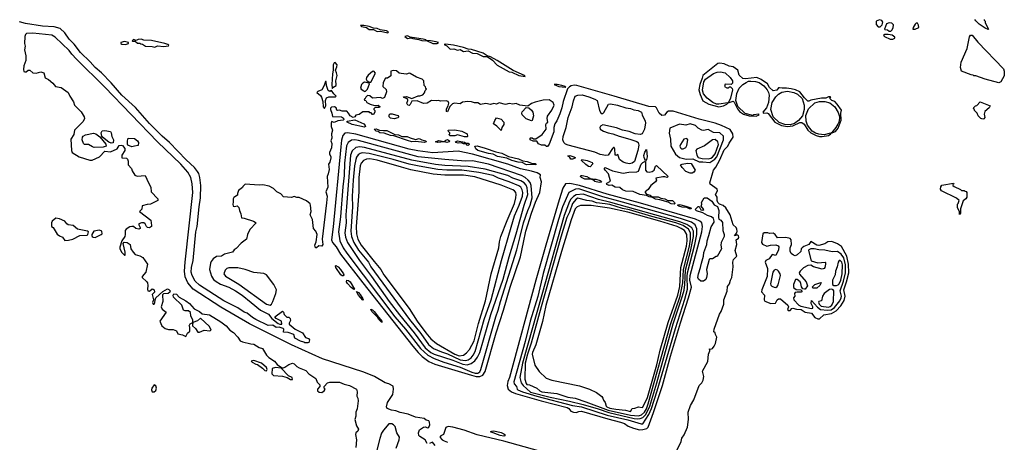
# Model space of a CAD drawing. Extents: x 2535812 to 2752880, y 540738 to 728399.
# Tile 129 of 213: x 2652849 to 2663885, y 598749 to 603481. Entities that reach past the tile are written whole.
import ezdxf

# ---------------------------------------------------------------- set-up
doc = ezdxf.new("R2010")
doc.units = 0

msp = doc.modelspace()

# ---------------------------------------------------------------- linework, layer by layer
at = {"layer": '0CON20XD'}
for points in [[(2662495, 603402), (2662518, 603425), (2662523, 603455), (2662514, 603474), (2662485, 603480), (2662450, 603465), (2662448, 603428), (2662473, 603403), (2662495, 603402)], [(2663705, 603370), (2663670, 603385), (2663605, 603433), (2663565, 603468), (2663554, 603485)], [(2663660, 603485), (2663660, 603475), (2663670, 603465), (2663670, 603445), (2663710, 603375), (2663705, 603370)], [(2656758, 602448), (2656695, 602450), (2656655, 602421), (2656615, 602412), (2656605, 602392), (2656585, 602387), (2656555, 602403), (2656536, 602436), (2656515, 602457), (2656465, 602457), (2656435, 602468), (2656413, 602463), (2656405, 602470), (2656396, 602496), (2656376, 602506), (2656345, 602502), (2656331, 602489), (2656331, 602475), (2656349, 602435), (2656356, 602396), (2656455, 602392), (2656477, 602377), (2656481, 602365), (2656473, 602355), (2656415, 602347), (2656375, 602331), (2656345, 602340), (2656339, 602325), (2656341, 602285), (2656354, 602244), (2656343, 602205), (2656349, 602155), (2656337, 602125), (2656347, 602095), (2656345, 602045), (2656321, 601995), (2656321, 601975), (2656335, 601951), (2656338, 601935), (2656325, 601885), (2656310, 601865), (2656318, 601805), (2656308, 601755), (2656296, 601725), (2656302, 601605), (2656279, 601555), (2656296, 601506), (2656289, 601431), (2656241, 601025), (2656245, 600963), (2656235, 600947), (2656201, 600949), (2656175, 600928), (2656165, 600927), (2656156, 600955), (2656173, 600995), (2656182, 601075), (2656167, 601115), (2656144, 601144), (2656131, 601245), (2656104, 601295), (2656116, 601335), (2656110, 601405), (2656105, 601418), (2656064, 601454), (2655982, 601492), (2655955, 601490), (2655925, 601500), (2655895, 601492), (2655805, 601498), (2655775, 601530), (2655732, 601555), (2655695, 601591), (2655645, 601618), (2655576, 601634), (2655535, 601630), (2655375, 601640), (2655350, 601615), (2655346, 601604), (2655302, 601568), (2655292, 601535), (2655290, 601515), (2655251, 601489), (2655242, 601475), (2655243, 601437), (2655237, 601415), (2655242, 601395), (2655255, 601390), (2655285, 601398), (2655305, 601380), (2655312, 601345), (2655329, 601309), (2655334, 601264), (2655365, 601260), (2655470, 601225), (2655500, 601205), (2655429, 601131), (2655402, 601075), (2655392, 601025), (2655331, 600979), (2655275, 600920), (2655254, 600906), (2655233, 600877), (2655145, 600857), (2655110, 600835), (2655055, 600828), (2655018, 600802), (2654995, 600775), (2654986, 600755), (2654976, 600684), (2654999, 600609), (2655023, 600573), (2655050, 600550), (2655100, 600520), (2655195, 600486), (2655266, 600445), (2655344, 600395), (2655445, 600315), (2655548, 600228), (2655638, 600185), (2655676, 600135), (2655745, 600081), (2655765, 600073), (2655788, 600072), (2655782, 600105), (2655724, 600134), (2655709, 600155), (2655795, 600218), (2655806, 600206), (2655815, 600180), (2655845, 600150), (2655865, 600150), (2655882, 600135), (2655886, 600114), (2655868, 600082), (2655871, 600071), (2655936, 600016), (2656018, 599975), (2656052, 599922), (2656085, 599910), (2656097, 599897), (2656088, 599865), (2656078, 599862), (2656045, 599863), (2656032, 599872), (2655995, 599881), (2655934, 599915), (2655920, 599955), (2655859, 599979), (2655805, 599984), (2655810, 600015), (2655804, 600024), (2655758, 600038), (2655725, 600033), (2655685, 600059), (2655635, 600057), (2655495, 600125), (2655460, 600145), (2655398, 600195), (2655365, 600206), (2655295, 600255), (2655137, 600335), (2654865, 600508), (2654816, 600555), (2654784, 600615), (2654771, 600655), (2654774, 600705), (2654793, 600785), (2654822, 601105), (2654837, 601165), (2654862, 601385), (2654876, 601485), (2654881, 601625), (2654869, 601715), (2654858, 601758), (2654843, 601783), (2654808, 601828), (2654715, 601911), (2654528, 602105), (2654445, 602177), (2654305, 602318), (2654148, 602498), (2653994, 602635), (2653875, 602775), (2653765, 602885), (2653695, 602945), (2653640, 603010), (2653530, 603115), (2653458, 603208), (2653405, 603265), (2653355, 603335), (2653301, 603381), (2653235, 603401), (2653105, 603410), (2652915, 603438), (2652845, 603459)], [(2656975, 603333), (2656981, 603345), (2656962, 603355), (2656889, 603369), (2656855, 603382), (2656816, 603386), (2656767, 603405), (2656705, 603415), (2656670, 603415), (2656682, 603405), (2656735, 603393), (2656765, 603372), (2656815, 603372), (2656855, 603350), (2656895, 603354), (2656975, 603333)], [(2662595, 603352), (2662615, 603353), (2662626, 603364), (2662638, 603392), (2662642, 603425), (2662624, 603444), (2662594, 603446), (2662566, 603434), (2662542, 603375), (2662545, 603370), (2662575, 603368), (2662595, 603352)], [(2662885, 603375), (2662926, 603395), (2662925, 603420), (2662912, 603442), (2662898, 603442), (2662887, 603433), (2662863, 603395), (2662860, 603375), (2662885, 603375)], [(2657416, 598736), (2657395, 598777), (2657333, 598813), (2657324, 598825), (2657318, 598855), (2657330, 598890), (2657375, 598917), (2657395, 598921), (2657425, 598910), (2657435, 598917), (2657447, 598945), (2657444, 598975), (2657435, 598990), (2657405, 598997), (2657384, 599015), (2657285, 599032), (2657205, 599063), (2657113, 599083), (2657065, 599101), (2657015, 599107), (2656967, 599127), (2656962, 599145), (2656972, 599195), (2657031, 599285), (2657040, 599345), (2657035, 599378), (2656985, 599405), (2656944, 599415), (2656827, 599487), (2656705, 599536), (2656581, 599575), (2656242, 599682), (2655895, 599839), (2655424, 600074), (2655103, 600263), (2654793, 600463), (2654733, 600533), (2654703, 600603), (2654696, 600665), (2654702, 600765), (2654789, 601545), (2654783, 601645), (2654767, 601715), (2654735, 601775), (2654655, 601865), (2654395, 602115), (2653805, 602725), (2653485, 603038), (2653433, 603095), (2653405, 603135), (2653245, 603285), (2653208, 603308), (2652995, 603329), (2652925, 603328), (2652913, 603317), (2652907, 603295), (2652902, 603215), (2652910, 603185), (2652903, 603145), (2652918, 603078), (2652916, 603025), (2652895, 602965), (2652891, 602925), (2652895, 602903), (2652905, 602897), (2652921, 602899), (2652945, 602916), (2652964, 602916), (2652997, 602887), (2653035, 602884), (2653085, 602898), (2653118, 602885), (2653135, 602830), (2653172, 602812), (2653220, 602770), (2653250, 602735), (2653313, 602723), (2653394, 602665), (2653411, 602625), (2653452, 602562), (2653464, 602526), (2653538, 602448), (2653573, 602395), (2653574, 602375), (2653560, 602340), (2653465, 602245), (2653457, 602195), (2653423, 602145), (2653428, 602015), (2653436, 601995), (2653515, 601946), (2653635, 601910), (2653662, 601908), (2653744, 601946), (2653805, 602008), (2653865, 602002), (2653943, 602037), (2653965, 602072), (2653985, 602077), (2654002, 602072), (2654028, 602038), (2654029, 602015), (2653993, 601965), (2653993, 601935), (2654045, 601929), (2654059, 601919), (2654066, 601896), (2654066, 601856), (2654101, 601815), (2654109, 601789), (2654139, 601739), (2654165, 601731), (2654255, 601737), (2654293, 601653), (2654317, 601607), (2654322, 601552), (2654396, 601475), (2654396, 601455), (2654316, 601414), (2654278, 601412), (2654223, 601397), (2654219, 601361), (2654192, 601335), (2654317, 601237), (2654328, 601178), (2654325, 601167), (2654305, 601152), (2654283, 601153), (2654270, 601165), (2654256, 601196), (2654240, 601205), (2654215, 601206), (2654186, 601194), (2654184, 601185), (2654199, 601155), (2654198, 601145), (2654185, 601136), (2654152, 601142), (2654126, 601166), (2654105, 601166), (2654085, 601162), (2654044, 601136), (2654031, 601119), (2654033, 601075), (2654028, 601052), (2653994, 601005), (2653971, 600935), (2653973, 600915), (2653992, 600875), (2654022, 600845), (2654030, 600845), (2654033, 600877), (2654008, 600975), (2654021, 600989), (2654055, 600988), (2654088, 600965), (2654094, 600915), (2654120, 600880), (2654145, 600851), (2654195, 600838), (2654229, 600819), (2654282, 600745), (2654262, 600655), (2654220, 600605), (2654223, 600595), (2654271, 600551), (2654280, 600535), (2654286, 600504), (2654281, 600465), (2654287, 600447), (2654305, 600440), (2654335, 600466), (2654345, 600465), (2654358, 600455), (2654359, 600431), (2654332, 600405), (2654350, 600345), (2654339, 600315), (2654345, 600294), (2654355, 600294), (2654365, 600312), (2654366, 600345), (2654374, 600366), (2654455, 600439), (2654505, 600467), (2654520, 600460), (2654534, 600445), (2654530, 600430), (2654513, 600415), (2654460, 600410), (2654450, 600400), (2654452, 600325), (2654436, 600265), (2654445, 600238), (2654490, 600205), (2654420, 600105), (2654444, 600054), (2654480, 600025), (2654515, 600014), (2654568, 600012), (2654606, 599996), (2654622, 599962), (2654672, 599952), (2654710, 599935), (2654730, 599970), (2654757, 599995), (2654757, 600037), (2654748, 600055), (2654760, 600075), (2654790, 600090), (2654790, 600115), (2654769, 600165), (2654762, 600202), (2654742, 600222), (2654702, 600222), (2654685, 600230), (2654666, 600285), (2654574, 600375), (2654569, 600395), (2654575, 600412), (2654606, 600406), (2654635, 600376), (2654713, 600335), (2654754, 600304), (2654803, 600245), (2654865, 600213), (2654896, 600186), (2654975, 600178), (2655105, 600099), (2655164, 600055), (2655205, 600006), (2655247, 599977), (2655295, 599928), (2655320, 599885), (2655345, 599873), (2655439, 599851), (2655475, 599849), (2655535, 599810), (2655569, 599799), (2655617, 599725), (2655640, 599700), (2655705, 599658), (2655735, 599622), (2655795, 599580), (2655821, 599589), (2655865, 599622), (2655905, 599637), (2655925, 599628), (2655955, 599598), (2655982, 599582), (2656055, 599552), (2656088, 599515), (2656168, 599465), (2656183, 599423), (2656212, 599392), (2656212, 599375), (2656187, 599343), (2656187, 599325), (2656205, 599309), (2656235, 599307), (2656263, 599325), (2656272, 599345), (2656262, 599355), (2656260, 599375), (2656298, 599415), (2656325, 599423), (2656435, 599422), (2656485, 599401), (2656545, 599386), (2656623, 599345), (2656631, 599315), (2656629, 599265), (2656639, 599245), (2656642, 599215), (2656632, 599125), (2656616, 599085), (2656618, 599042), (2656604, 599005), (2656624, 598934), (2656637, 598915), (2656647, 598895), (2656638, 598875), (2656618, 598855), (2656614, 598835), (2656626, 598775), (2656615, 598690)], [(2654365, 603174), (2654395, 603188), (2654465, 603182), (2654515, 603190), (2654520, 603195), (2654510, 603205), (2654475, 603216), (2654327, 603247), (2654241, 603251), (2654212, 603262), (2654175, 603260), (2654155, 603250), (2654125, 603258), (2654110, 603245), (2654115, 603240), (2654145, 603240), (2654168, 603218), (2654195, 603218), (2654205, 603210), (2654227, 603207), (2654260, 603185), (2654335, 603183), (2654365, 603174)], [(2657525, 603213), (2657542, 603225), (2657517, 603235), (2657454, 603246), (2657408, 603248), (2657402, 603255), (2657370, 603265), (2657226, 603286), (2657195, 603299), (2657167, 603295), (2657195, 603271), (2657235, 603280), (2657255, 603270), (2657321, 603261), (2657355, 603248), (2657415, 603244), (2657478, 603215), (2657525, 603213)], [(2662635, 603264), (2662658, 603275), (2662660, 603285), (2662627, 603307), (2662585, 603317), (2662545, 603317), (2662530, 603305), (2662542, 603292), (2662605, 603264), (2662635, 603264)], [(2663825, 602774), (2663670, 602815), (2663565, 602852), (2663545, 602854), (2663535, 602862), (2663515, 602863), (2663404, 602904), (2663396, 602946), (2663403, 603005), (2663470, 603160), (2663495, 603290), (2663505, 603308), (2663525, 603307), (2663589, 603229), (2663875, 602932), (2663885, 602905), (2663885, 602853), (2663845, 602787), (2663825, 602774)], [(2654035, 603204), (2654070, 603215), (2654067, 603227), (2654025, 603238), (2653982, 603225), (2653982, 603215), (2653995, 603208), (2654035, 603204)], [(2658515, 602844), (2658508, 602855), (2658382, 602912), (2658202, 603025), (2658126, 603065), (2658088, 603078), (2658045, 603108), (2657915, 603147), (2657875, 603152), (2657825, 603170), (2657713, 603195), (2657623, 603207), (2657605, 603202), (2657635, 603190), (2657675, 603152), (2657715, 603154), (2657755, 603142), (2657785, 603147), (2657825, 603127), (2657875, 603133), (2657924, 603106), (2657975, 603102), (2658045, 603071), (2658090, 603070), (2658148, 603028), (2658201, 602971), (2658335, 602898), (2658365, 602894), (2658445, 602855), (2658515, 602844)], [(2656355, 602710), (2656358, 602722), (2656395, 602744), (2656398, 602755), (2656394, 602796), (2656406, 602855), (2656401, 602885), (2656389, 602915), (2656405, 602955), (2656408, 602975), (2656385, 603001), (2656373, 602997), (2656363, 602975), (2656364, 602915), (2656355, 602875), (2656349, 602755), (2656350, 602715), (2656355, 602710)], [(2661845, 602174), (2661913, 602185), (2661942, 602205), (2661939, 602209), (2661865, 602192), (2661808, 602198), (2661770, 602210), (2661732, 602232), (2661681, 602301), (2661665, 602345), (2661661, 602409), (2661690, 602485), (2661760, 602550), (2661815, 602565), (2661875, 602565), (2661930, 602550), (2661985, 602505), (2662023, 602443), (2662037, 602397), (2662037, 602375), (2662031, 602335), (2662020, 602310), (2661997, 602273), (2661952, 602218), (2661944, 602215), (2661945, 602210), (2661995, 602231), (2662025, 602265), (2662056, 602355), (2662054, 602434), (2662059, 602469), (2662012, 602535), (2661985, 602566), (2661952, 602575), (2661932, 602595), (2661930, 602605), (2661940, 602615), (2661934, 602616), (2661914, 602616), (2661886, 602604), (2661835, 602602), (2661718, 602582), (2661695, 602568), (2661685, 602568), (2661645, 602607), (2661593, 602673), (2661545, 602696), (2661495, 602709), (2661445, 602716), (2661395, 602713), (2661365, 602720), (2661355, 602718), (2661335, 602694), (2661295, 602683), (2661253, 602723), (2661232, 602762), (2661161, 602811), (2661113, 602833), (2660985, 602820), (2660955, 602823), (2660915, 602860), (2660897, 602915), (2660847, 602955), (2660802, 602962), (2660745, 602988), (2660695, 602996), (2660675, 602992), (2660508, 602855), (2660497, 602825), (2660471, 602755), (2660463, 602695), (2660475, 602645), (2660505, 602573), (2660572, 602535), (2660686, 602506), (2660738, 602515), (2660776, 602535), (2660791, 602549), (2660845, 602569), (2660859, 602559), (2660895, 602484), (2660917, 602455), (2660962, 602425), (2661027, 602403), (2661105, 602401), (2661138, 602415), (2661135, 602422), (2661078, 602415), (2661065, 602407), (2660981, 602431), (2660898, 602508), (2660877, 602577), (2660889, 602655), (2660914, 602716), (2660955, 602755), (2660991, 602779), (2661018, 602792), (2661044, 602794), (2661095, 602790), (2661138, 602778), (2661190, 602740), (2661226, 602696), (2661242, 602665), (2661248, 602635), (2661243, 602555), (2661218, 602495), (2661179, 602445), (2661186, 602436), (2661225, 602437), (2661240, 602430), (2661315, 602334), (2661389, 602295), (2661455, 602284), (2661515, 602293), (2661595, 602330), (2661615, 602332), (2661641, 602311), (2661684, 602245), (2661717, 602215), (2661776, 602185), (2661815, 602175), (2661845, 602174)], [(2660203, 598635), (2660263, 598757), (2660269, 598795), (2660297, 598833), (2660333, 598917), (2660344, 599006), (2660341, 599085), (2660369, 599161), (2660404, 599225), (2660466, 599384), (2660495, 599414), (2660511, 599445), (2660519, 599485), (2660502, 599545), (2660564, 599655), (2660568, 599735), (2660583, 599775), (2660580, 599795), (2660595, 599792), (2660615, 599801), (2660635, 599826), (2660648, 599855), (2660662, 599925), (2660648, 599955), (2660646, 599976), (2660628, 599985), (2660633, 600015), (2660692, 600185), (2660712, 600215), (2660743, 600295), (2660741, 600345), (2660780, 600440), (2660784, 600495), (2660806, 600525), (2660816, 600565), (2660832, 600595), (2660846, 600714), (2660844, 600765), (2660850, 600795), (2660886, 600835), (2660868, 600895), (2660888, 600965), (2660880, 601015), (2660905, 601034), (2660910, 601045), (2660905, 601061), (2660895, 601067), (2660885, 601070), (2660862, 601062), (2660886, 601094), (2660892, 601115), (2660889, 601135), (2660878, 601155), (2660846, 601186), (2660812, 601295), (2660765, 601376), (2660735, 601400), (2660694, 601414), (2660674, 601434), (2660666, 601455), (2660666, 601495), (2660647, 601525), (2660671, 601565), (2660665, 601585), (2660590, 601640), (2660584, 601655), (2660624, 601795), (2660651, 601829), (2660698, 601912), (2660746, 602025), (2660785, 602066), (2660801, 602099), (2660846, 602165), (2660844, 602205), (2660811, 602251), (2660717, 602297), (2660644, 602324), (2660465, 602368), (2660175, 602458), (2660123, 602457), (2660104, 602446), (2660075, 602413), (2660045, 602408), (2660015, 602436), (2659988, 602495), (2659975, 602505), (2659900, 602510), (2659512, 602625), (2659095, 602743), (2659065, 602748), (2659030, 602740), (2659011, 602729), (2658991, 602709), (2658940, 602565), (2658927, 602495), (2658905, 602427), (2658871, 602349), (2658847, 602315), (2658837, 602275), (2658835, 602224), (2658785, 602088), (2658765, 602062), (2658755, 602062), (2658735, 602078), (2658698, 602078), (2658665, 602092), (2658645, 602120), (2658605, 602120), (2658570, 602135), (2658570, 602155), (2658575, 602158), (2658595, 602157), (2658607, 602147), (2658635, 602148), (2658705, 602197), (2658749, 602255), (2658746, 602306), (2658755, 602324), (2658770, 602335), (2658761, 602375), (2658765, 602401), (2658815, 602470), (2658838, 602525), (2658829, 602555), (2658785, 602584), (2658715, 602582), (2658625, 602559), (2658586, 602544), (2658545, 602512), (2658455, 602526), (2658415, 602542), (2658375, 602535), (2658335, 602544), (2658295, 602531), (2658225, 602549), (2658195, 602536), (2658165, 602543), (2658125, 602532), (2658075, 602544), (2658015, 602533), (2657985, 602550), (2657945, 602552), (2657913, 602563), (2657873, 602567), (2657813, 602557), (2657785, 602540), (2657722, 602548), (2657702, 602538), (2657669, 602511), (2657645, 602450), (2657632, 602452), (2657633, 602483), (2657652, 602518), (2657658, 602545), (2657650, 602565), (2657628, 602572), (2657565, 602568), (2657545, 602578), (2657525, 602572), (2657465, 602577), (2657415, 602548), (2657375, 602542), (2657305, 602572), (2657245, 602570), (2657225, 602530), (2657215, 602520), (2657200, 602525), (2657188, 602545), (2657200, 602575), (2657198, 602588), (2657185, 602600), (2657155, 602610), (2657152, 602618), (2657185, 602620), (2657245, 602600), (2657315, 602628), (2657335, 602628), (2657369, 602641), (2657387, 602663), (2657393, 602687), (2657410, 602705), (2657400, 602715), (2657398, 602728), (2657383, 602743), (2657378, 602795), (2657362, 602815), (2657296, 602836), (2657225, 602880), (2657215, 602883), (2657185, 602873), (2657125, 602879), (2657104, 602884), (2657073, 602907), (2657035, 602912), (2657010, 602905), (2657008, 602852), (2656972, 602828), (2656950, 602825), (2656923, 602777), (2656920, 602735), (2656955, 602700), (2656962, 602675), (2656938, 602612), (2656915, 602600), (2656895, 602610), (2656805, 602603), (2656775, 602628), (2656749, 602631), (2656730, 602615), (2656718, 602592), (2656710, 602590), (2656715, 602580), (2656728, 602578), (2656740, 602555), (2656776, 602536), (2656825, 602520), (2656866, 602526), (2656890, 602505), (2656873, 602497), (2656833, 602497), (2656820, 602485), (2656820, 602475), (2656830, 602465), (2656830, 602445), (2656815, 602420), (2656805, 602420), (2656788, 602438), (2656775, 602440), (2656765, 602450), (2656758, 602448)], [(2656785, 602780), (2656836, 602884), (2656820, 602905), (2656805, 602901), (2656755, 602861), (2656737, 602835), (2656734, 602814), (2656741, 602801), (2656765, 602780), (2656785, 602780)], [(2660685, 602534), (2660660, 602535), (2660618, 602555), (2660554, 602604), (2660515, 602652), (2660504, 602694), (2660518, 602785), (2660537, 602815), (2660625, 602879), (2660665, 602893), (2660705, 602896), (2660755, 602886), (2660813, 602835), (2660839, 602795), (2660838, 602772), (2660823, 602757), (2660755, 602760), (2660750, 602735), (2660775, 602720), (2660795, 602720), (2660805, 602730), (2660815, 602730), (2660835, 602710), (2660837, 602695), (2660817, 602603), (2660798, 602562), (2660788, 602552), (2660685, 602534)], [(2656265, 602487), (2656280, 602515), (2656275, 602575), (2656289, 602605), (2656315, 602619), (2656384, 602616), (2656398, 602625), (2656371, 602651), (2656345, 602690), (2656325, 602676), (2656305, 602687), (2656288, 602745), (2656285, 602790), (2656275, 602790), (2656261, 602745), (2656235, 602695), (2656192, 602678), (2656181, 602665), (2656222, 602632), (2656233, 602615), (2656246, 602565), (2656252, 602505), (2656265, 602487)], [(2656715, 602678), (2656725, 602680), (2656748, 602705), (2656770, 602765), (2656762, 602772), (2656715, 602780), (2656695, 602772), (2656680, 602755), (2656668, 602715), (2656675, 602702), (2656705, 602683), (2656715, 602678)], [(2658965, 602724), (2658970, 602725), (2658962, 602735), (2658925, 602746), (2658873, 602757), (2658840, 602755), (2658892, 602735), (2658965, 602724)], [(2659685, 601868), (2659647, 601873), (2659615, 601886), (2659572, 601915), (2659555, 601970), (2659532, 601962), (2659523, 601973), (2659521, 602031), (2659512, 602052), (2659505, 602052), (2659495, 602040), (2659446, 601965), (2659419, 601961), (2659355, 601972), (2659297, 601997), (2658998, 602075), (2658965, 602088), (2658947, 602105), (2658937, 602135), (2658941, 602175), (2658976, 602275), (2658997, 602385), (2659043, 602505), (2659055, 602572), (2659074, 602625), (2659105, 602637), (2659155, 602639), (2659227, 602617), (2659295, 602593), (2659320, 602575), (2659349, 602465), (2659365, 602432), (2659385, 602432), (2659396, 602444), (2659450, 602535), (2659471, 602539), (2659550, 602525), (2659643, 602493), (2659695, 602488), (2659732, 602472), (2659782, 602465), (2659817, 602445), (2659825, 602415), (2659860, 602345), (2659865, 602325), (2659851, 602255), (2659825, 602202), (2659805, 602195), (2659748, 602205), (2659681, 602231), (2659605, 602243), (2659539, 602269), (2659385, 602303), (2659360, 602290), (2659353, 602275), (2659355, 602255), (2659392, 602232), (2659446, 602215), (2659499, 602205), (2659568, 602178), (2659687, 602145), (2659765, 602116), (2659780, 602105), (2659788, 602075), (2659777, 602015), (2659739, 601895), (2659715, 601873), (2659685, 601868)], [(2661485, 602303), (2661425, 602309), (2661360, 602330), (2661293, 602393), (2661270, 602475), (2661285, 602555), (2661323, 602617), (2661353, 602647), (2661390, 602670), (2661455, 602682), (2661528, 602668), (2661567, 602647), (2661619, 602599), (2661643, 602523), (2661642, 602475), (2661625, 602405), (2661578, 602352), (2661535, 602318), (2661485, 602303)], [(2658585, 602350), (2658525, 602371), (2658480, 602415), (2658476, 602435), (2658480, 602450), (2658525, 602498), (2658555, 602494), (2658585, 602469), (2658600, 602445), (2658608, 602405), (2658595, 602352), (2658585, 602350)], [(2663645, 602368), (2663622, 602375), (2663592, 602405), (2663580, 602435), (2663550, 602465), (2663550, 602475), (2663540, 602485), (2663542, 602498), (2663562, 602518), (2663578, 602522), (2663615, 602560), (2663728, 602515), (2663717, 602495), (2663668, 602452), (2663661, 602425), (2663666, 602385), (2663655, 602372), (2663645, 602368)], [(2657045, 602373), (2657005, 602380), (2656992, 602395), (2656990, 602415), (2657003, 602427), (2657025, 602428), (2657088, 602408), (2657100, 602395), (2657088, 602382), (2657045, 602373)], [(2658245, 602242), (2658198, 602288), (2658161, 602315), (2658176, 602354), (2658195, 602382), (2658245, 602369), (2658276, 602335), (2658275, 602308), (2658253, 602275), (2658245, 602242)], [(2656715, 602277), (2656575, 602308), (2656519, 602335), (2656519, 602345), (2656605, 602360), (2656707, 602317), (2656723, 602295), (2656724, 602285), (2656715, 602277)], [(2660585, 601884), (2660642, 601918), (2660664, 601946), (2660736, 602135), (2660737, 602177), (2660695, 602213), (2660625, 602220), (2660565, 602250), (2660515, 602242), (2660495, 602244), (2660455, 602265), (2660423, 602295), (2660365, 602314), (2660315, 602302), (2660245, 602310), (2660138, 602265), (2660129, 602211), (2660143, 602143), (2660149, 602065), (2660201, 601975), (2660245, 601940), (2660321, 601921), (2660395, 601924), (2660465, 601888), (2660508, 601888), (2660585, 601884)], [(2653685, 602051), (2653665, 602056), (2653620, 602085), (2653575, 602082), (2653564, 602094), (2653550, 602135), (2653554, 602166), (2653562, 602178), (2653585, 602192), (2653675, 602210), (2653704, 602204), (2653749, 602169), (2653816, 602086), (2653818, 602065), (2653785, 602053), (2653685, 602051)], [(2653875, 602100), (2653849, 602109), (2653777, 602167), (2653768, 602178), (2653763, 602215), (2653774, 602236), (2653805, 602240), (2653868, 602228), (2653876, 602215), (2653880, 602175), (2653900, 602135), (2653895, 602103), (2653875, 602100)], [(2654105, 602058), (2654062, 602075), (2654056, 602086), (2654056, 602125), (2654064, 602156), (2654135, 602150), (2654169, 602125), (2654179, 602105), (2654176, 602074), (2654135, 602064), (2654105, 602058)], [(2658005, 599484), (2658041, 599499), (2658067, 599543), (2658189, 599975), (2658272, 600228), (2658348, 600485), (2658463, 600825), (2658495, 600985), (2658524, 601115), (2658584, 601315), (2658631, 601439), (2658681, 601545), (2658699, 601665), (2658683, 601715), (2658688, 601745), (2658650, 601765), (2658585, 601787), (2658462, 601812), (2658321, 601865), (2657925, 601975), (2657765, 602011), (2657478, 601992), (2657313, 602013), (2657215, 602033), (2656618, 602198), (2656525, 602215), (2656495, 602211), (2656470, 602185), (2656457, 602133), (2656449, 602059), (2656363, 601163), (2656345, 601015), (2656355, 600985), (2656395, 600939), (2656446, 600855), (2656695, 600534), (2657254, 599824), (2657314, 599754), (2657360, 599710), (2657435, 599655), (2657503, 599623), (2657915, 599499), (2657965, 599486), (2658005, 599484)], [(2657385, 602105), (2657285, 602119), (2657245, 602115), (2657195, 602128), (2657042, 602182), (2657005, 602185), (2656935, 602209), (2656886, 602215), (2656868, 602228), (2656843, 602235), (2656823, 602255), (2656845, 602260), (2656883, 602243), (2656925, 602239), (2656965, 602242), (2657055, 602196), (2657095, 602193), (2657134, 602174), (2657192, 602172), (2657225, 602157), (2657285, 602140), (2657325, 602152), (2657356, 602136), (2657402, 602125), (2657406, 602115), (2657385, 602105)], [(2657835, 602168), (2657755, 602192), (2657725, 602180), (2657675, 602180), (2657660, 602195), (2657670, 602205), (2657670, 602215), (2657655, 602230), (2657650, 602245), (2657725, 602249), (2657804, 602234), (2657863, 602205), (2657870, 602175), (2657865, 602170), (2657835, 602168)], [(2657985, 599524), (2658005, 599537), (2658018, 599565), (2658185, 600155), (2658213, 600227), (2658237, 600325), (2658422, 600905), (2658457, 601053), (2658495, 601205), (2658543, 601345), (2658570, 601405), (2658594, 601485), (2658581, 601625), (2658569, 601659), (2658550, 601685), (2658514, 601715), (2658475, 601735), (2658103, 601863), (2657925, 601900), (2657845, 601898), (2657616, 601914), (2657315, 601945), (2656645, 602130), (2656605, 602136), (2656568, 602132), (2656532, 602108), (2656511, 602069), (2656490, 601875), (2656485, 601738), (2656471, 601611), (2656446, 601275), (2656424, 601105), (2656436, 601005), (2656475, 600925), (2656517, 600867), (2657053, 600153), (2657175, 600015), (2657341, 599801), (2657425, 599725), (2657495, 599687), (2657603, 599645), (2657785, 599592), (2657917, 599535), (2657956, 599524), (2657985, 599524)], [(2657865, 599615), (2657909, 599631), (2657949, 599661), (2657979, 599701), (2658006, 599754), (2658130, 600180), (2658268, 600575), (2658335, 600825), (2658415, 601085), (2658502, 601405), (2658544, 601525), (2658538, 601598), (2658525, 601628), (2658504, 601654), (2658465, 601677), (2658377, 601705), (2658320, 601735), (2658065, 601809), (2657875, 601837), (2657615, 601849), (2657511, 601861), (2657243, 601907), (2656715, 602052), (2656662, 602058), (2656615, 602050), (2656576, 602014), (2656558, 601965), (2656513, 601387), (2656505, 601295), (2656507, 601205), (2656494, 601095), (2656501, 601045), (2656524, 600985), (2656657, 600785), (2656794, 600605), (2656992, 600325), (2657105, 600175), (2657270, 599975), (2657395, 599805), (2657457, 599755), (2657495, 599735), (2657705, 599668), (2657817, 599623), (2657865, 599615)], [(2657635, 602105), (2657605, 602115), (2657535, 602108), (2657508, 602115), (2657545, 602127), (2657605, 602116), (2657625, 602132), (2657645, 602138), (2657668, 602125), (2657662, 602115), (2657635, 602105)], [(2657875, 602074), (2657864, 602075), (2657852, 602092), (2657825, 602090), (2657802, 602102), (2657765, 602098), (2657739, 602105), (2657732, 602115), (2657755, 602124), (2657835, 602111), (2657848, 602098), (2657875, 602100), (2657885, 602095), (2657888, 602085), (2657875, 602074)], [(2658635, 601855), (2658595, 601861), (2658531, 601855), (2658482, 601882), (2658435, 601887), (2658365, 601906), (2658311, 601931), (2658205, 601951), (2658155, 601975), (2658105, 601982), (2657985, 602015), (2657960, 602035), (2657952, 602065), (2657975, 602068), (2658065, 602043), (2658185, 602001), (2658252, 601985), (2658329, 601949), (2658441, 601925), (2658490, 601900), (2658536, 601895), (2658585, 601876), (2658625, 601871), (2658637, 601865), (2658635, 601855)], [(2660285, 602035), (2660315, 602050), (2660328, 602072), (2660338, 602135), (2660325, 602150), (2660295, 602145), (2660254, 602085), (2660250, 602065), (2660254, 602045), (2660267, 602035), (2660285, 602035)], [(2660565, 601925), (2660595, 601930), (2660615, 601941), (2660645, 601978), (2660682, 602085), (2660674, 602114), (2660645, 602141), (2660615, 602136), (2660525, 602070), (2660439, 602031), (2660426, 602015), (2660438, 601965), (2660455, 601940), (2660497, 601927), (2660565, 601925)], [(2657845, 599664), (2657875, 599672), (2657909, 599695), (2657933, 599725), (2657953, 599765), (2658055, 600125), (2658134, 600345), (2658250, 600785), (2658359, 601159), (2658394, 601285), (2658448, 601405), (2658483, 601507), (2658488, 601545), (2658482, 601575), (2658465, 601605), (2658445, 601621), (2658337, 601665), (2658216, 601706), (2658156, 601735), (2657995, 601772), (2657805, 601797), (2657635, 601796), (2657535, 601803), (2657325, 601842), (2657214, 601864), (2657035, 601916), (2656765, 601982), (2656688, 601992), (2656665, 601983), (2656643, 601967), (2656625, 601942), (2656616, 601914), (2656603, 601845), (2656588, 601685), (2656576, 601506), (2656581, 601385), (2656562, 601115), (2656569, 601055), (2656596, 600985), (2656645, 600900), (2656759, 600765), (2656785, 600715), (2657218, 600125), (2657345, 599969), (2657433, 599845), (2657488, 599798), (2657578, 599762), (2657645, 599739), (2657785, 599672), (2657845, 599664)], [(2659045, 601918), (2659025, 601920), (2659015, 601940), (2659005, 601950), (2658995, 601950), (2658992, 601958), (2659015, 601959), (2659062, 601945), (2659078, 601935), (2659055, 601922), (2659045, 601918)], [(2659865, 601900), (2659847, 601937), (2659845, 601960), (2659855, 601999), (2659875, 602029), (2659881, 601945), (2659875, 601916), (2659865, 601900)], [(2657775, 599717), (2657825, 599723), (2657859, 599751), (2657891, 599789), (2657942, 599885), (2657990, 600080), (2658069, 600335), (2658135, 600635), (2658220, 600925), (2658227, 600995), (2658242, 601055), (2658312, 601232), (2658395, 601425), (2658411, 601485), (2658415, 601525), (2658409, 601545), (2658395, 601565), (2658375, 601578), (2658245, 601630), (2657951, 601721), (2657825, 601739), (2657615, 601741), (2657485, 601751), (2657232, 601802), (2657130, 601830), (2656857, 601907), (2656775, 601922), (2656735, 601920), (2656704, 601906), (2656676, 601875), (2656666, 601846), (2656651, 601715), (2656649, 601555), (2656622, 601165), (2656623, 601085), (2656639, 601025), (2656675, 600957), (2656824, 600774), (2656896, 600685), (2656929, 600625), (2657215, 600249), (2657306, 600105), (2657400, 599975), (2657457, 599907), (2657520, 599855), (2657725, 599735), (2657775, 599717)], [(2659245, 601834), (2659225, 601836), (2659195, 601861), (2659148, 601905), (2659150, 601915), (2659208, 601905), (2659265, 601882), (2659272, 601868), (2659245, 601834)], [(2660185, 601415), (2660151, 601421), (2660117, 601437), (2660024, 601464), (2659975, 601472), (2659941, 601491), (2659905, 601496), (2659875, 601511), (2659801, 601525), (2659727, 601557), (2659643, 601563), (2659605, 601578), (2659575, 601603), (2659525, 601605), (2659485, 601630), (2659455, 601625), (2659431, 601635), (2659426, 601645), (2659431, 601649), (2659472, 601675), (2659447, 601757), (2659412, 601795), (2659402, 601815), (2659413, 601827), (2659495, 601790), (2659615, 601761), (2659676, 601774), (2659765, 601778), (2659784, 601786), (2659815, 601865), (2659835, 601884), (2659855, 601894), (2659862, 601892), (2659865, 601880), (2659863, 601815), (2659865, 601795), (2659879, 601779), (2659905, 601775), (2659937, 601783), (2659959, 601795), (2659975, 601840), (2659985, 601848), (2660118, 601725), (2660105, 601713), (2660082, 601722), (2660057, 601723), (2659980, 601705), (2659986, 601685), (2659976, 601665), (2659923, 601625), (2659895, 601579), (2659858, 601555), (2659859, 601545), (2659875, 601528), (2659915, 601516), (2659937, 601497), (2660005, 601497), (2660035, 601483), (2660080, 601475), (2660115, 601458), (2660165, 601455), (2660189, 601435), (2660194, 601425), (2660185, 601415)], [(2660365, 601762), (2660315, 601781), (2660273, 601825), (2660257, 601855), (2660276, 601864), (2660334, 601874), (2660375, 601870), (2660420, 601795), (2660405, 601773), (2660385, 601763), (2660365, 601762)], [(2659345, 601659), (2659295, 601670), (2659264, 601694), (2659185, 601696), (2659145, 601713), (2659136, 601725), (2659140, 601735), (2659155, 601738), (2659205, 601727), (2659257, 601697), (2659305, 601697), (2659355, 601681), (2659366, 601675), (2659370, 601665), (2659365, 601663), (2659345, 601659)], [(2659795, 598889), (2659835, 598893), (2659879, 598905), (2659895, 598918), (2659955, 599081), (2660054, 599385), (2660142, 599715), (2660254, 600085), (2660347, 600367), (2660378, 600485), (2660361, 600565), (2660363, 600615), (2660495, 601105), (2660504, 601164), (2660495, 601205), (2660472, 601225), (2660425, 601247), (2659806, 601426), (2659435, 601528), (2659124, 601624), (2659015, 601648), (2658965, 601645), (2658937, 601595), (2658894, 601466), (2658747, 600955), (2658634, 600566), (2658339, 599475), (2658320, 599430), (2658312, 599385), (2658325, 599345), (2658361, 599315), (2658405, 599296), (2658695, 599212), (2658985, 599140), (2659005, 599128), (2659028, 599098), (2659056, 599085), (2659085, 599081), (2659115, 599095), (2659145, 599096), (2659440, 599010), (2659585, 598976), (2659628, 598958), (2659669, 598929), (2659729, 598909), (2659795, 598889)], [(2663385, 601300), (2663384, 601335), (2663360, 601375), (2663360, 601415), (2663370, 601425), (2663380, 601455), (2663351, 601481), (2663181, 601565), (2663172, 601585), (2663175, 601610), (2663185, 601628), (2663315, 601650), (2663320, 601645), (2663310, 601635), (2663310, 601625), (2663322, 601612), (2663395, 601580), (2663405, 601570), (2663435, 601570), (2663445, 601560), (2663458, 601558), (2663467, 601547), (2663465, 601495), (2663455, 601477), (2663426, 601454), (2663419, 601441), (2663396, 601365), (2663396, 601315), (2663385, 601300)], [(2659835, 598955), (2659901, 599059), (2659931, 599129), (2659996, 599324), (2660198, 600025), (2660305, 600351), (2660335, 600465), (2660330, 600605), (2660333, 600645), (2660417, 600965), (2660439, 601075), (2660439, 601139), (2660422, 601185), (2660381, 601215), (2660255, 601255), (2659607, 601437), (2659385, 601499), (2659115, 601587), (2659080, 601585), (2659005, 601548), (2658935, 601385), (2658890, 601245), (2658718, 600638), (2658655, 600383), (2658572, 600105), (2658515, 599877), (2658388, 599425), (2658393, 599405), (2658416, 599375), (2658424, 599345), (2658434, 599335), (2658485, 599313), (2658645, 599266), (2659045, 599160), (2659145, 599145), (2659435, 599053), (2659665, 599001), (2659815, 598955), (2659835, 598955)], [(2659775, 599010), (2659805, 599014), (2659835, 599028), (2659868, 599062), (2659911, 599155), (2659991, 599415), (2660175, 600075), (2660280, 600390), (2660297, 600453), (2660305, 600515), (2660312, 600678), (2660371, 600905), (2660402, 601055), (2660400, 601115), (2660382, 601152), (2660327, 601187), (2660247, 601217), (2659476, 601436), (2659337, 601467), (2659165, 601527), (2659085, 601520), (2659055, 601503), (2659027, 601473), (2659010, 601445), (2658952, 601288), (2658700, 600400), (2658484, 599635), (2658456, 599476), (2658469, 599415), (2658491, 599385), (2658575, 599312), (2658795, 599254), (2659010, 599210), (2659165, 599174), (2659333, 599125), (2659452, 599082), (2659735, 599016), (2659775, 599010)], [(2659785, 599044), (2659818, 599055), (2659852, 599085), (2659875, 599124), (2659895, 599178), (2660143, 600067), (2660251, 600385), (2660282, 600535), (2660291, 600685), (2660355, 600945), (2660369, 601025), (2660369, 601095), (2660347, 601137), (2660287, 601175), (2660205, 601205), (2659935, 601276), (2659685, 601351), (2659607, 601367), (2659465, 601412), (2659410, 601420), (2659315, 601429), (2659265, 601451), (2659206, 601456), (2659105, 601481), (2659085, 601472), (2659047, 601425), (2659012, 601325), (2658980, 601265), (2658913, 601045), (2658694, 600266), (2658582, 599858), (2658540, 599735), (2658514, 599634), (2658511, 599455), (2658525, 599406), (2658535, 599395), (2658562, 599392), (2658644, 599355), (2658679, 599325), (2658701, 599315), (2658868, 599295), (2658994, 599255), (2659075, 599243), (2659195, 599204), (2659445, 599108), (2659695, 599052), (2659785, 599044)], [(2659695, 599094), (2659713, 599127), (2659745, 599130), (2659785, 599145), (2659825, 599139), (2659835, 599144), (2659885, 599251), (2659990, 599615), (2660028, 599782), (2660119, 600091), (2660225, 600395), (2660247, 600493), (2660261, 600705), (2660322, 600945), (2660331, 601005), (2660327, 601075), (2660299, 601119), (2660265, 601145), (2660217, 601165), (2660023, 601225), (2659665, 601325), (2659459, 601371), (2659356, 601385), (2659255, 601401), (2659135, 601402), (2659097, 601385), (2659077, 601363), (2659031, 601239), (2658921, 600885), (2658748, 600282), (2658709, 600101), (2658635, 599842), (2658596, 599755), (2658593, 599735), (2658623, 599613), (2658672, 599542), (2658749, 599469), (2658813, 599443), (2659125, 599381), (2659237, 599345), (2659313, 599305), (2659375, 599261), (2659386, 599245), (2659391, 599221), (2659413, 599193), (2659422, 599155), (2659432, 599145), (2659465, 599130), (2659530, 599120), (2659638, 599108), (2659695, 599094)], [(2660375, 601362), (2660355, 601363), (2660328, 601378), (2660275, 601382), (2660236, 601395), (2660224, 601405), (2660245, 601412), (2660314, 601395), (2660372, 601375), (2660375, 601362)], [(2660515, 600553), (2660485, 600554), (2660459, 600575), (2660452, 600595), (2660456, 600635), (2660481, 600705), (2660490, 600755), (2660515, 600835), (2660517, 600875), (2660551, 600965), (2660554, 601006), (2660575, 601063), (2660599, 601161), (2660632, 601215), (2660633, 601225), (2660624, 601255), (2660605, 601275), (2660560, 601290), (2660505, 601320), (2660435, 601342), (2660419, 601355), (2660455, 601390), (2660465, 601390), (2660485, 601351), (2660505, 601347), (2660519, 601355), (2660488, 601395), (2660496, 601415), (2660493, 601435), (2660522, 601488), (2660554, 601485), (2660608, 601448), (2660635, 601410), (2660671, 601391), (2660684, 601344), (2660680, 601265), (2660685, 601249), (2660707, 601237), (2660725, 601210), (2660732, 601122), (2660746, 601075), (2660744, 601055), (2660711, 600985), (2660708, 600955), (2660717, 600915), (2660665, 600830), (2660655, 600830), (2660615, 600802), (2660585, 600803), (2660577, 600795), (2660547, 600685), (2660554, 600635), (2660549, 600595), (2660539, 600571), (2660515, 600553)], [(2653355, 601010), (2653395, 601013), (2653445, 601024), (2653524, 601066), (2653605, 601068), (2653612, 601075), (2653620, 601105), (2653610, 601115), (2653495, 601136), (2653448, 601178), (2653394, 601184), (2653376, 601196), (2653355, 601226), (2653295, 601253), (2653255, 601260), (2653214, 601225), (2653204, 601205), (2653204, 601164), (2653223, 601153), (2653270, 601080), (2653295, 601060), (2653330, 601045), (2653355, 601010)], [(2653695, 601043), (2653762, 601075), (2653772, 601085), (2653770, 601115), (2653745, 601123), (2653680, 601115), (2653658, 601075), (2653658, 601065), (2653660, 601055), (2653672, 601045), (2653695, 601043)], [(2661795, 600132), (2661815, 600133), (2661863, 600177), (2661947, 600193), (2662000, 600220), (2662053, 600277), (2662092, 600338), (2662100, 600385), (2662087, 600455), (2662117, 600545), (2662141, 600645), (2662140, 600745), (2662120, 600835), (2662061, 600941), (2662015, 600970), (2661952, 600998), (2661906, 600994), (2661875, 600970), (2661805, 600952), (2661785, 600956), (2661715, 600998), (2661694, 600965), (2661639, 600941), (2661618, 600925), (2661610, 600915), (2661604, 600885), (2661565, 600850), (2661542, 600838), (2661524, 600844), (2661497, 600865), (2661485, 600890), (2661484, 600925), (2661501, 600965), (2661495, 601015), (2661485, 601030), (2661435, 601041), (2661345, 601039), (2661316, 601076), (2661295, 601090), (2661255, 601087), (2661233, 601093), (2661195, 601093), (2661178, 601085), (2661164, 600985), (2661175, 600967), (2661225, 600944), (2661265, 600955), (2661325, 600961), (2661350, 600950), (2661357, 600937), (2661355, 600904), (2661325, 600841), (2661285, 600851), (2661250, 600805), (2661214, 600785), (2661204, 600766), (2661231, 600695), (2661226, 600605), (2661166, 600455), (2661164, 600435), (2661197, 600395), (2661195, 600345), (2661200, 600330), (2661267, 600303), (2661322, 600308), (2661341, 600345), (2661355, 600354), (2661375, 600356), (2661460, 600285), (2661466, 600265), (2661455, 600235), (2661462, 600225), (2661485, 600225), (2661503, 600247), (2661515, 600252), (2661555, 600240), (2661607, 600237), (2661655, 600207), (2661723, 600195), (2661761, 600145), (2661795, 600132)], [(2661905, 600227), (2661945, 600232), (2661981, 600259), (2662041, 600335), (2662058, 600365), (2662059, 600385), (2662047, 600445), (2662083, 600555), (2662105, 600645), (2662106, 600735), (2662086, 600815), (2662055, 600857), (2662014, 600884), (2661955, 600883), (2661875, 600899), (2661805, 600903), (2661755, 600917), (2661715, 600915), (2661696, 600905), (2661692, 600895), (2661722, 600782), (2661795, 600757), (2661877, 600767), (2661882, 600762), (2661883, 600743), (2661872, 600705), (2661865, 600695), (2661845, 600688), (2661745, 600715), (2661715, 600734), (2661683, 600727), (2661636, 600704), (2661596, 600665), (2661587, 600645), (2661591, 600631), (2661666, 600545), (2661678, 600502), (2661655, 600465), (2661645, 600462), (2661627, 600467), (2661611, 600491), (2661606, 600526), (2661598, 600545), (2661565, 600572), (2661545, 600573), (2661524, 600515), (2661524, 600484), (2661551, 600461), (2661605, 600455), (2661617, 600445), (2661616, 600435), (2661608, 600432), (2661565, 600432), (2661540, 600425), (2661535, 600415), (2661536, 600385), (2661521, 600365), (2661525, 600345), (2661584, 600285), (2661605, 600275), (2661725, 600249), (2661739, 600251), (2661741, 600265), (2661720, 600305), (2661725, 600336), (2661791, 600261), (2661825, 600235), (2661905, 600227)], [(2656475, 600613), (2656463, 600613), (2656447, 600625), (2656394, 600705), (2656387, 600725), (2656391, 600729), (2656418, 600715), (2656445, 600685), (2656479, 600635), (2656482, 600625), (2656475, 600613)], [(2662005, 600504), (2662025, 600511), (2662035, 600525), (2662052, 600565), (2662068, 600635), (2662070, 600735), (2662063, 600765), (2662045, 600786), (2662035, 600784), (2662023, 600765), (2662013, 600715), (2661993, 600667), (2661990, 600625), (2661959, 600565), (2661960, 600515), (2661975, 600506), (2662005, 600504)], [(2655655, 600285), (2655670, 600295), (2655685, 600324), (2655720, 600415), (2655726, 600455), (2655697, 600517), (2655616, 600626), (2655585, 600639), (2655475, 600652), (2655375, 600685), (2655295, 600702), (2655195, 600703), (2655169, 600695), (2655152, 600678), (2655136, 600635), (2655155, 600608), (2655305, 600519), (2655615, 600297), (2655655, 600285)], [(2661325, 600484), (2661340, 600495), (2661349, 600511), (2661376, 600615), (2661373, 600635), (2661355, 600665), (2661345, 600677), (2661325, 600683), (2661305, 600675), (2661291, 600655), (2661264, 600525), (2661268, 600508), (2661278, 600498), (2661305, 600486), (2661325, 600484)], [(2656595, 600461), (2656565, 600482), (2656525, 600528), (2656513, 600545), (2656515, 600563), (2656535, 600562), (2656555, 600546), (2656602, 600465), (2656595, 600461)], [(2661785, 600475), (2661744, 600475), (2661732, 600485), (2661738, 600495), (2661763, 600515), (2661829, 600539), (2661833, 600535), (2661817, 600505), (2661785, 600475)], [(2656695, 600341), (2656645, 600396), (2656623, 600437), (2656645, 600426), (2656664, 600405), (2656697, 600355), (2656700, 600345), (2656695, 600341)], [(2661915, 600264), (2661935, 600270), (2661954, 600285), (2661971, 600325), (2661973, 600445), (2661967, 600457), (2661953, 600463), (2661925, 600459), (2661866, 600414), (2661847, 600385), (2661835, 600335), (2661805, 600326), (2661802, 600318), (2661810, 600295), (2661832, 600275), (2661915, 600264)], [(2656905, 600093), (2656875, 600123), (2656861, 600151), (2656795, 600213), (2656785, 600240), (2656805, 600232), (2656823, 600215), (2656869, 600149), (2656895, 600124), (2656907, 600105), (2656910, 600095), (2656905, 600093)], [(2654845, 599982), (2654865, 599984), (2654915, 600006), (2654981, 599999), (2654996, 600005), (2654976, 600046), (2654875, 600138), (2654841, 600109), (2654790, 600090), (2654787, 600065), (2654787, 600055), (2654821, 600025), (2654845, 599982)], [(2655615, 599550), (2655622, 599565), (2655617, 599587), (2655560, 599635), (2655475, 599666), (2655442, 599658), (2655453, 599645), (2655495, 599624), (2655515, 599622), (2655571, 599581), (2655595, 599554), (2655615, 599550)], [(2655885, 599452), (2655905, 599453), (2655903, 599475), (2655862, 599492), (2655778, 599578), (2655716, 599586), (2655678, 599575), (2655674, 599515), (2655695, 599496), (2655795, 599489), (2655846, 599476), (2655885, 599452)], [(2654355, 599313), (2654375, 599330), (2654382, 599355), (2654375, 599382), (2654355, 599394), (2654330, 599355), (2654326, 599335), (2654334, 599314), (2654355, 599313)], [(2657068, 598685), (2657104, 598775), (2657105, 598805), (2657077, 598855), (2657059, 598925), (2657040, 598945), (2657019, 598955), (2656985, 598955), (2656925, 598885), (2656905, 598850), (2656885, 598792), (2656770, 598340)], [(2658665, 598653), (2658275, 598761), (2657975, 598832), (2657832, 598885), (2657705, 598918), (2657653, 598927), (2657627, 598915), (2657598, 598835), (2657569, 598821), (2657560, 598805), (2657585, 598775), (2657605, 598766), (2657645, 598749)], [(2658275, 598818), (2658236, 598825), (2658126, 598865), (2658142, 598875), (2658165, 598877), (2658245, 598857), (2658276, 598845), (2658286, 598835), (2658285, 598823), (2658275, 598818)], [(2657505, 598713), (2657475, 598750), (2657444, 598736)]]:
    msp.add_lwpolyline(points, dxfattribs=at)

doc.saveas('drawing.dxf')
